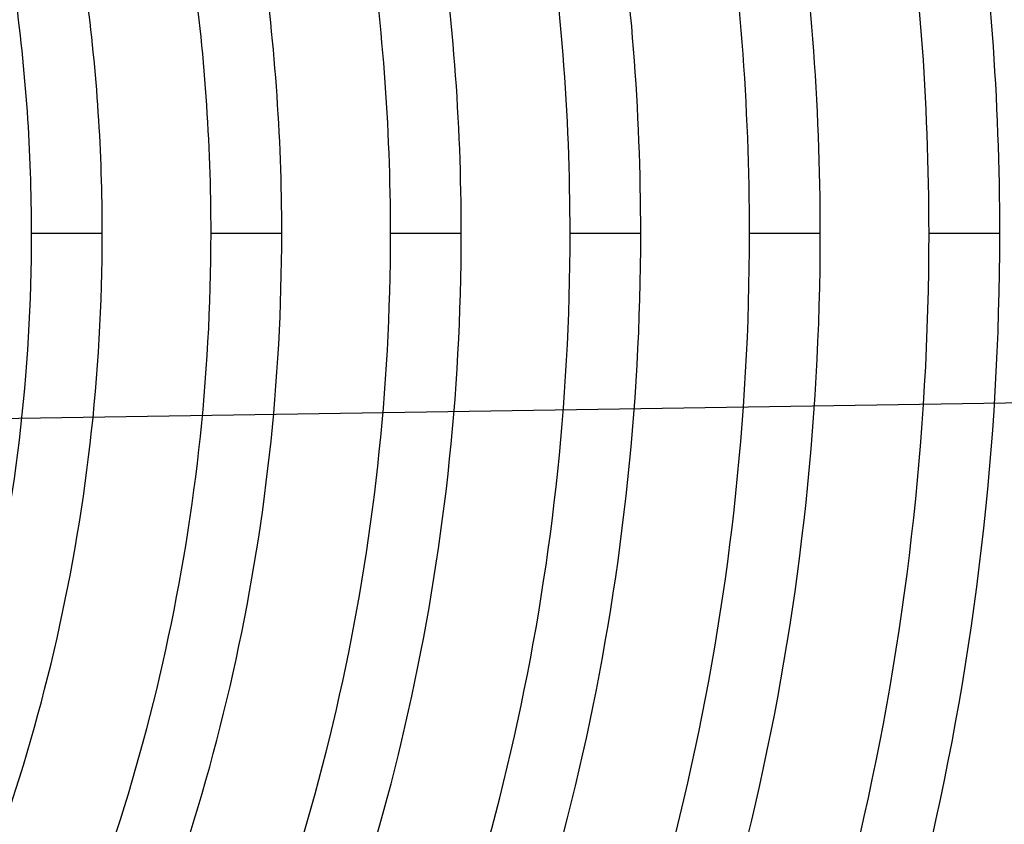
# Model space of a CAD drawing. Header units: millimetres. Extents: x -625 to 625, y -625 to 625.
# Tile 49 of 59: x 247 to 386, y -83 to 30. Entities that reach past the tile are written whole.
import ezdxf

# ---------------------------------------------------------------- set-up
doc = ezdxf.new("R2010")
doc.units = ezdxf.units.MM
doc.layers.add('HIDDEN', color=7, linetype='Continuous')
doc.layers.add('THICK', color=7, linetype='Continuous')

msp = doc.modelspace()

# ---------------------------------------------------------------- linework, layer by layer
at = {"layer": 'HIDDEN'}
for p, q in [((258.24, 0), (248.26, 0)), ((258.24, 0), (248.26, 0)), ((283.56, 0), (273.58, 0)), ((283.56, 0), (273.58, 0)), ((308.89, 0), (298.91, 0)), ((308.89, 0), (298.91, 0)), ((334.21, 0), (324.24, 0)), ((334.21, 0), (324.24, 0)), ((359.54, 0), (349.56, 0)), ((359.54, 0), (349.56, 0)), ((384.87, 0), (374.88, 0)), ((384.87, 0), (374.88, 0))]:
    msp.add_line(p, q, dxfattribs=at)
for radius, start, end in [(556.5, 0, 180), (506.5, 0, 180), (501.5, 0, 180), (450, 0, 180), (445, 0, 180), (374.88, 0, 8.5458), (384.87, 0, 8.374), (359.54, 0, 8.7519), (349.56, 0, 8.8446), (334.21, 0, 8.9162), (324.24, 0, 8.9117), (308.89, 0, 8.8157), (298.91, 0, 8.6883), (283.56, 0, 8.3773), (273.58, 0, 8.0897), (248.26, 0, 7.947), (258.24, 0, 7.5712), (556.5, 180, 0), (450, 180, 0), (445, 180, 0), (248.26, 333.0751, 0), (258.24, 333.6293, 0), (273.58, 334.4004, 0), (283.56, 334.7377, 0), (298.91, 334.8219, 0), (308.89, 334.815, 0), (324.24, 334.7212, 0), (334.21, 334.6117, 0), (349.56, 334.3769, 0), (359.54, 334.1849, 0), (374.88, 333.8353, 0), (384.87, 333.5751, 0), (400.21, 333.129, 0), (410.19, 332.811, 0), (425.54, 332.282, 0), (435.51, 331.9135, 0), (506.5, 180, 0), (501.5, 180, 0)]:
    msp.add_arc((0, 0), radius, start, end, dxfattribs=at)
at = {"layer": 'THICK'}
msp.add_line((444.39, -23.02), (200.81, -26.85), dxfattribs=at)
for radius, start, end in [(502.5, 0, 180), (444.99, 0, 180), (444.99, 180, 0), (502.5, 180, 0)]:
    msp.add_arc((0, 0), radius, start, end, dxfattribs=at)

doc.saveas('drawing.dxf')
